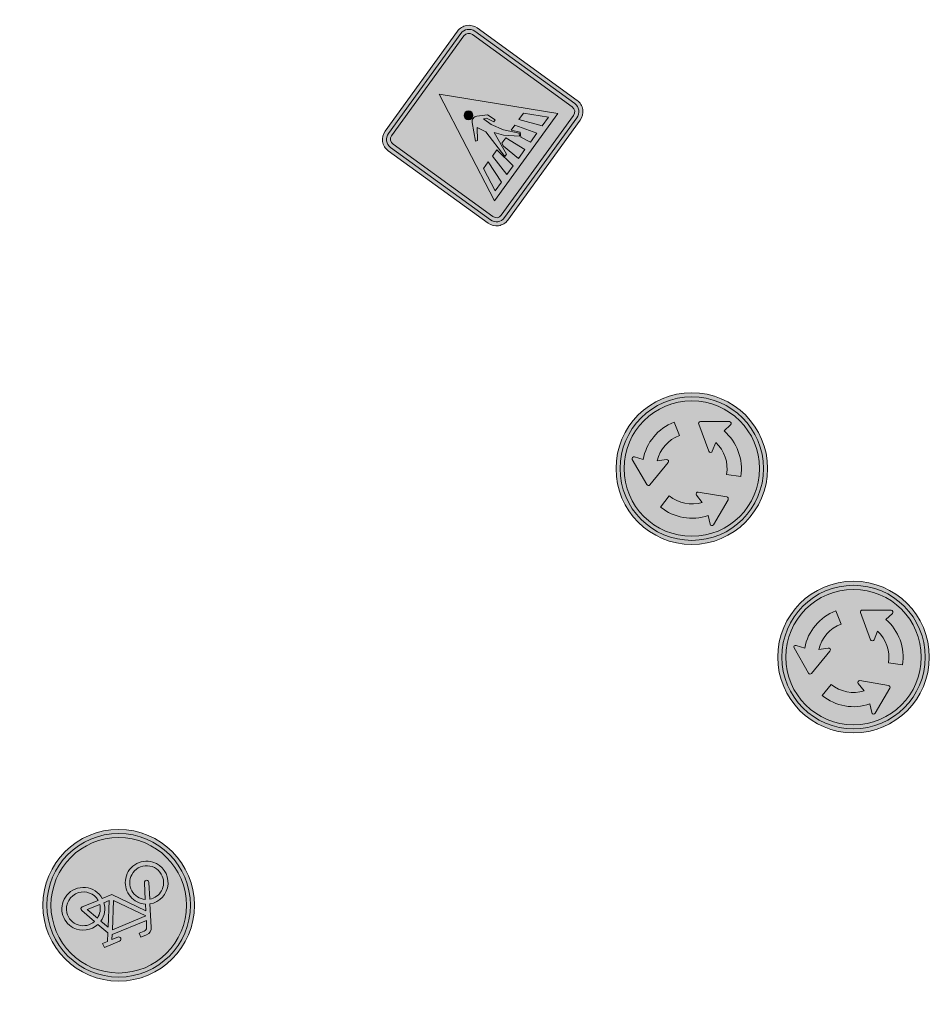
# Model space of a CAD drawing. Header units: metres. Extents: x 115632 to 117830, y 479690 to 480411.
# Tile 18 of 20: x 117159 to 117181, y 480334 to 480359. Entities that reach past the tile are written whole.
import ezdxf

# ---------------------------------------------------------------- set-up
doc = ezdxf.new("R2010")
doc.units = ezdxf.units.M
for name, color, linetype, lineweight in [('N-WE-VW-VERKEERSTEKEN_BORD_D-S', 7, 'Continuous', 25), ('N-WE-VW-VERKEERSTEKEN_BORD_G-S', 7, 'Continuous', 25), ('N-WE-VW-VERKEERSTEKEN_BORD_L-S', 7, 'Continuous', 25)]:
    doc.layers.add(name, color=color, linetype=linetype, lineweight=lineweight)

# ---------------------------------------------------------------- blocks, each defined once
blk = doc.blocks.new('N-SVW-VERKEERSTEKEN_BORD_G11-SO')
at = {"true_color": 0x007dc8}
h = blk.add_hatch(color=152, dxfattribs=at)
h.dxf.hatch_style = 1
h.paths.add_polyline_path([(3.356918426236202, 1.154815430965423), (3.546040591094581, 1.219875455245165, 0.5778775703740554), (-2.833352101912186, 2.456545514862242), (-2.682239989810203, 2.325529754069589, -0.5778775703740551)])
at = {"true_color": 0xffffff}
h = blk.add_hatch(color=7, dxfattribs=at)
h.dxf.hatch_style = 1
h.paths.add_polyline_path([(-2.682239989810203, 2.325529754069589), (-2.531127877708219, 2.194513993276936, -0.5778775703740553), (3.167796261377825, 1.089755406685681), (3.356918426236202, 1.154815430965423, 0.5778775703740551)])
at = {"true_color": 0x007dc8}
h = blk.add_hatch(color=152, dxfattribs=at)
h.dxf.hatch_style = 1
h.paths.add_polyline_path([(3.35, 0, 1), (-3.35, 0, 1)])
h.paths.add_polyline_path([(0.1171692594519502, -0.6154226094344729), (-1.138563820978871, 0.7746088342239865), (-1.249145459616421, 0.4508016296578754, -0.4274709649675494), (-0.7752836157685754, -1.010778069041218, -0.4733002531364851), (-2.380733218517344, -1.323320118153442, -0.7942654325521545), (-1.454465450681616, 0.5297931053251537), (-1.07538349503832, 1.611764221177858, -0.3343475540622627), (-0.7199062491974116, 1.879967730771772), (-0.4040523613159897, 1.880296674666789), (-0.4040523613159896, 1.659197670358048), (-0.68049038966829, 1.659197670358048, 0.3458606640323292), (-0.8541774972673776, 1.553720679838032), (-0.9806130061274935, 1.216871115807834), (0.8516807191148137, 1.216871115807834), (0.9543889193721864, 1.438034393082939), (0.6384872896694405, 1.438034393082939, -1), (0.6384872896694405, 1.659197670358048), (1.451925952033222, 1.659197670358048), (1.451925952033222, 1.438034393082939), (1.191299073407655, 1.438034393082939), (1.017569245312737, 1.051046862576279), (1.309754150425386, 0.4824239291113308, -0.3180092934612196), (2.498367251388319, 0.1682784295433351, -0.476174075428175), (2.185969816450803, -1.43707551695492, -0.5293484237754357), (0.6226761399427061, -0.6154226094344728)], flags=16)
h.paths.add_polyline_path([(0.1487915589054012, -0.323173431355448), (-1.043793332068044, 1.003677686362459), (0.7490367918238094, 1.003677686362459)], flags=0)
h.paths.add_polyline_path([(0.3541436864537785, -0.3942593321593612), (0.8991141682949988, 0.7983255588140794), (1.112307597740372, 0.3876213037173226, 0.2341669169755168), (0.6226761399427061, -0.3942593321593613)], flags=0)
h.paths.add_polyline_path([(-1.174550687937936, -1.151357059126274, -0.6326380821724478), (-2.544374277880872, -0.5048088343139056, -0.4799026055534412), (-1.533456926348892, 0.3086298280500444), (-1.809894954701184, -0.473250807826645, 1.053204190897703), (-1.596637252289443, -0.5364311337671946), (-1.328104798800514, 0.2375439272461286, -0.5422541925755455)], flags=0)
h.paths.add_polyline_path([(0.8516807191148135, -0.6154226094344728), (1.696741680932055, -0.6154226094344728, 0.566150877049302), (1.791544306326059, -0.4574396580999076), (1.412462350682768, 0.2849773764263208, -0.5642606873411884), (2.50826544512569, -0.6325150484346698, -0.3964878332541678), (1.602684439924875, -1.338434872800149, -0.3501344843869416)], flags=0)
h.paths.add_polyline_path([(0.8516807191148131, -0.3942593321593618, -0.2160576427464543), (1.215015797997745, 0.1822691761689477), (1.515106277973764, -0.3942593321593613)], flags=0)
h = blk.add_hatch(color=152, dxfattribs=at)
h.dxf.hatch_style = 1
h.paths.add_polyline_path([(-2.682239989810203, 2.325529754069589), (-2.833352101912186, 2.456545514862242, 0.1804943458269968), (-3.75, 0, 0.4142135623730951), (0, -3.75), (0, -3.55, -0.4142135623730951), (-3.55, 0, -0.1804943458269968)])
at = {"true_color": 0xffffff}
h = blk.add_hatch(color=7, dxfattribs=at)
h.dxf.hatch_style = 1
h.paths.add_polyline_path([(-3.35, 0, -0.1804943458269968), (-2.531127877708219, 2.194513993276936), (-2.682239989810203, 2.325529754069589, 0.1804943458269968), (-3.55, 0, 0.4142135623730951), (0, -3.55), (0, -3.35, -0.4142135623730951)])
h = blk.add_hatch(color=7, dxfattribs=at)
h.dxf.hatch_style = 1
h.paths.add_polyline_path([(1.017569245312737, 1.051046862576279), (1.191299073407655, 1.438034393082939), (1.451925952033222, 1.438034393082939), (1.451925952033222, 1.659197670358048), (0.6384872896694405, 1.659197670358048, 1), (0.6384872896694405, 1.438034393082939), (0.9543889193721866, 1.438034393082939), (0.8516807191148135, 1.216871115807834), (-0.9806130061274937, 1.216871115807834), (-0.8541774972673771, 1.553720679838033, -0.3458606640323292), (-0.680490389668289, 1.659197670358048), (-0.4040523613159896, 1.659197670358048), (-0.4040523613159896, 1.880296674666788), (-0.7199062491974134, 1.879967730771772, 0.3343475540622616), (-1.075383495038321, 1.611764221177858), (-1.454465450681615, 0.5297931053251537, 0.7942654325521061), (-2.380733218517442, -1.323320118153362, 0.4733002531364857), (-0.7752836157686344, -1.010778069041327, 0.427470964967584), (-1.249145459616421, 0.4508016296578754), (-1.138563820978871, 0.7746088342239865), (0.1171692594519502, -0.6154226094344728), (0.6226761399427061, -0.6154226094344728, 0.5293484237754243), (2.18596981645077, -1.437075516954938, 0.4761740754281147), (2.498367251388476, 0.1682784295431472, 0.3180092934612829), (1.309754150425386, 0.4824239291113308)])
h.paths.add_polyline_path([(-1.043793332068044, 1.003677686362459), (0.7490367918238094, 1.003677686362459), (0.1487915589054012, -0.323173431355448)], flags=16)
h.paths.add_polyline_path([(-1.328104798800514, 0.2375439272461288, -0.5422541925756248), (-1.174550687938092, -1.151357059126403, -0.6326380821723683), (-2.544374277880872, -0.5048088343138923, -0.479902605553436), (-1.533456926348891, 0.3086298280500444), (-1.809894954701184, -0.473250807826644, 1.053204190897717), (-1.596637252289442, -0.5364311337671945)], flags=16)
h.paths.add_polyline_path([(0.8991141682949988, 0.7983255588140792), (1.112307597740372, 0.3876213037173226, 0.2341669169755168), (0.6226761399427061, -0.3942593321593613), (0.3541436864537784, -0.3942593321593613)], flags=16)
h.paths.add_polyline_path([(1.215015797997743, 0.1822691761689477), (1.515106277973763, -0.3942593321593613), (0.8516807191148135, -0.3942593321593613, -0.2160576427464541)], flags=16)
h.paths.add_polyline_path([(0.8516807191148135, -0.6154226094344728), (1.696741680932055, -0.6154226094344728, 0.566150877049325), (1.791544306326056, -0.4574396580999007), (1.412462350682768, 0.2849773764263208, -0.5642606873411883), (2.50826544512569, -0.6325150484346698, -0.3964878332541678), (1.602684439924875, -1.338434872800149, -0.3501344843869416)], flags=16)
at = {"true_color": 0x007dc8}
h = blk.add_hatch(color=152, dxfattribs=at)
h.dxf.hatch_style = 1
h.paths.add_polyline_path([(0.7490367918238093, 1.003677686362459), (-1.043793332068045, 1.003677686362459), (0.1487915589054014, -0.323173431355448)])
h = blk.add_hatch(color=152, dxfattribs=at)
h.dxf.hatch_style = 1
h.paths.add_polyline_path([(3.75, 0, 0.08302223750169), (3.546040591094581, 1.219875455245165), (3.356918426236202, 1.154815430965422, -0.08302223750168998), (3.55, 0, -0.4142135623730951), (0, -3.55), (0, -3.75, 0.4142135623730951)])
at = {"true_color": 0xffffff}
h = blk.add_hatch(color=7, dxfattribs=at)
h.dxf.hatch_style = 1
h.paths.add_polyline_path([(3.356918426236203, 1.154815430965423), (3.167796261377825, 1.08975540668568, -0.08302223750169), (3.35, 0, -0.4142135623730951), (0, -3.35), (0, -3.55, 0.4142135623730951), (3.55, 0, 0.08302223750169)])
at = {"true_color": 0x007dc8}
h = blk.add_hatch(color=152, dxfattribs=at)
h.dxf.hatch_style = 1
h.paths.add_polyline_path([(1.112307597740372, 0.3876213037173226), (0.8991141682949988, 0.798325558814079), (0.3541436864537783, -0.3942593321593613), (0.6226761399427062, -0.3942593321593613, -0.2341669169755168)])
h = blk.add_hatch(color=152, dxfattribs=at)
h.dxf.hatch_style = 1
h.paths.add_polyline_path([(-1.328104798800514, 0.2375439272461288), (-1.596637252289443, -0.5364311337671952, -1.053204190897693), (-1.809894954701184, -0.4732508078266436), (-1.533456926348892, 0.3086298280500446, 0.4799026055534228), (-2.544374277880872, -0.5048088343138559, 0.6326380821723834), (-1.174550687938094, -1.151357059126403, 0.5422541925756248)])
h = blk.add_hatch(color=152, dxfattribs=at)
h.dxf.hatch_style = 1
h.paths.add_polyline_path([(2.50826544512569, -0.6325150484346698, 0.5642606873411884), (1.412462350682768, 0.284977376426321), (1.791544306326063, -0.4574396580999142, -0.5661508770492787), (1.696741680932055, -0.6154226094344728), (0.8516807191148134, -0.6154226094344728, 0.3501344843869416), (1.602684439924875, -1.338434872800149, 0.3964878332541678)])
h = blk.add_hatch(color=152, dxfattribs=at)
h.dxf.hatch_style = 1
h.paths.add_polyline_path([(1.215015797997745, 0.1822691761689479, 0.2160576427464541), (0.8516807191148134, -0.3942593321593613), (1.515106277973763, -0.3942593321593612)])
at = {"color": 7, "lineweight": 0, "true_color": 0xffffff}
for points in [[(1.017569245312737, 1.051046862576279), (1.191299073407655, 1.438034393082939), (1.451925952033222, 1.438034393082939), (1.451925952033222, 1.659197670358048), (0.6384872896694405, 1.659197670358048, 0.9999999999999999), (0.6384872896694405, 1.438034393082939), (0.9543889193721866, 1.438034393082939), (0.8516807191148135, 1.216871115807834), (-0.9806130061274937, 1.216871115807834), (-0.8541774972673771, 1.553720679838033, -0.3458606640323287), (-0.680490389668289, 1.659197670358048), (-0.4040523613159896, 1.659197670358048), (-0.4040523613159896, 1.880296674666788), (-0.7199062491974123, 1.879967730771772, 0.3343475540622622), (-1.07538349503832, 1.611764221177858), (-1.454465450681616, 0.5297931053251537, 0.7942654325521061), (-2.380733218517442, -1.323320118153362, 0.4733002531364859), (-0.7752836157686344, -1.010778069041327, 0.4274709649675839), (-1.249145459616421, 0.4508016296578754), (-1.138563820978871, 0.7746088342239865), (0.1171692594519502, -0.6154226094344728), (0.6226761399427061, -0.6154226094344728, 0.5293484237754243), (2.18596981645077, -1.437075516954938, 0.4761740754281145), (2.498367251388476, 0.1682784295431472, 0.3180092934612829), (1.309754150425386, 0.4824239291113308)], [(0.8991141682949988, 0.7983255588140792), (0.3541436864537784, -0.3942593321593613), (0.6226761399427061, -0.3942593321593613, -0.2341669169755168), (1.112307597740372, 0.3876213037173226)], [(-1.328104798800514, 0.2375439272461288, -0.5422541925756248), (-1.174550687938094, -1.151357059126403, -0.6326380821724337), (-2.544374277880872, -0.5048088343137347, -0.479902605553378), (-1.533456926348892, 0.3086298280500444), (-1.809894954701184, -0.473250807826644, 1.053204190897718), (-1.596637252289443, -0.5364311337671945)], [(1.412462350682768, 0.2849773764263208, -0.5642606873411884), (2.50826544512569, -0.6325150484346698, -0.3964878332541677), (1.602684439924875, -1.338434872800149, -0.3501344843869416), (0.8516807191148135, -0.6154226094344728), (1.696741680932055, -0.6154226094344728, 0.5661508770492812), (1.791544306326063, -0.457439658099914)], [(1.515106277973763, -0.3942593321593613), (1.215015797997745, 0.1822691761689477, 0.2160576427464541), (0.8516807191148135, -0.3942593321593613)]]:
    blk.add_lwpolyline(points, format="xyb", close=True, dxfattribs=at)
blk.add_lwpolyline([(0.7490367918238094, 1.003677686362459), (-1.043793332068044, 1.003677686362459), (0.1487915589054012, -0.323173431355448)], close=True, dxfattribs=at)
at = {"color": 152, "lineweight": 0, "true_color": 0x007dc8}
blk.add_circle((0, 0), 3.75, dxfattribs=at)
at = {"color": 7, "lineweight": 0, "true_color": 0xffffff}
for radius in [3.55, 3.35]:
    blk.add_circle((0, 0), radius, dxfattribs=at)
blk = doc.blocks.new('N-SVW-VERKEERSTEKEN_BORD_D01-SO')
at = {"true_color": 0x007dc8}
h = blk.add_hatch(color=152, dxfattribs=at)
h.dxf.hatch_style = 1
h.paths.add_polyline_path([(3.356918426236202, 1.154815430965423), (3.546040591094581, 1.219875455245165, 0.5778775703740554), (-2.833352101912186, 2.456545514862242), (-2.682239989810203, 2.325529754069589, -0.5778775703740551)])
at = {"true_color": 0xffffff}
h = blk.add_hatch(color=7, dxfattribs=at)
h.dxf.hatch_style = 1
h.paths.add_polyline_path([(-2.682239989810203, 2.325529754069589), (-2.531127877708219, 2.194513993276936, -0.5778775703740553), (3.167796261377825, 1.089755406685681), (3.356918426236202, 1.154815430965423, 0.5778775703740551)])
at = {"true_color": 0x007dc8}
h = blk.add_hatch(color=152, dxfattribs=at)
h.dxf.hatch_style = 1
h.paths.add_polyline_path([(1.652336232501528, 0.5684211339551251, 0.1238311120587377), (1.184340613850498, 1.288225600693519), (1.014867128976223, 0.8614389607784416, -0.7075737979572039), (0.8454191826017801, 0.8582977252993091), (0.3452629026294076, 2.196198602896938, -0.5336790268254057), (0.4311847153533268, 2.323824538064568), (1.855379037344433, 2.320705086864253, -0.7058604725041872), (1.92181587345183, 2.160633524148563), (1.595433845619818, 1.865651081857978, -0.1327007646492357), (2.318770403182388, 0.797681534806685), (3.167796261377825, 1.08975540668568, 0.5778775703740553), (-2.531127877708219, 2.194513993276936), (-1.852740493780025, 1.606345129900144, -0.1220900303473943), (-0.8799529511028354, 2.291574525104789), (-0.6159635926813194, 1.635710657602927, 0.1238311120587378), (-1.320247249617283, 1.144667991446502), (0, 0)])
h = blk.add_hatch(color=152, dxfattribs=at)
h.dxf.hatch_style = 1
h.paths.add_polyline_path([(-2.682239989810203, 2.325529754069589), (-2.833352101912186, 2.456545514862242, 0.1804943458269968), (-3.75, 0, 0.4142135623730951), (0, -3.75), (0, -3.55, -0.4142135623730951), (-3.55, 0, -0.1804943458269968)])
at = {"true_color": 0xffffff}
h = blk.add_hatch(color=7, dxfattribs=at)
h.dxf.hatch_style = 1
h.paths.add_polyline_path([(-3.35, 0, -0.1804943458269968), (-2.531127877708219, 2.194513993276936), (-2.682239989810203, 2.325529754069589, 0.1804943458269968), (-3.55, 0, 0.4142135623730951), (0, -3.55), (0, -3.35, -0.4142135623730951)])
at = {"true_color": 0x007dc8}
h = blk.add_hatch(color=152, dxfattribs=at)
h.dxf.hatch_style = 1
h.paths.add_polyline_path([(0, 4.440892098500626e-16), (-1.320247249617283, 1.144667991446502, 0.1238311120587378), (-1.708407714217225, 0.3788548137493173), (-1.25416883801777, 0.4461982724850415, -0.7075737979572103), (-1.166494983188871, 0.3011611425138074), (-2.073328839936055, -0.8023729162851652, -0.5336790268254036), (-2.226833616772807, -0.7920181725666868), (-2.938181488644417, 0.4418065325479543, -0.7058604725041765), (-2.832991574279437, 0.5795448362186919), (-2.414125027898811, 0.4450432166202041, -0.1327007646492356), (-1.852740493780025, 1.606345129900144), (-2.531127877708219, 2.194513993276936, 0.1804943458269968), (-3.35, 0, 0.4142135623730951), (0, -3.35), (0, -2.452460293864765, -0.1712998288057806), (-1.551420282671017, -1.902294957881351), (-1.113426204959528, -1.347309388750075, 0.1731341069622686), (0, -1.748027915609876)])
at = {"true_color": 0xffffff}
h = blk.add_hatch(color=7, dxfattribs=at)
h.dxf.hatch_style = 1
edge = h.paths.add_edge_path()
edge.add_line((-0.6159635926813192, 1.635710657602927), (-0.8799529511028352, 2.291574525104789))
edge.add_arc((0.01586151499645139, -0.01329538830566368), 2.472834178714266, 111.2391935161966, 169.3184896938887)
edge.add_line((-2.414125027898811, 0.4450432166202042), (-2.832991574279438, 0.579544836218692))
edge.add_arc((-2.861108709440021, 0.4919821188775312), 0.09196631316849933, 72.19773271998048, 206.8654812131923)
edge.add_line((-2.943149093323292, 0.4504227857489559), (-2.226833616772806, -0.7920181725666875))
edge.add_arc((-2.146612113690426, -0.7457673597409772), 0.09259928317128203, 209.9651194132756, 318.8596545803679)
edge.add_line((-2.07687556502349, -0.8066889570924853), (-1.166494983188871, 0.3011611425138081))
edge.add_arc((-1.235920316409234, 0.3582117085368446), 0.08985902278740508, 320.5881974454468, 461.7170953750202)
edge.add_line((-1.254168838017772, 0.4461982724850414), (-1.708407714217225, 0.3788548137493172))
edge.add_arc((0.008048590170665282, -0.009870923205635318), 1.759923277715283, 110.76696019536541, 167.2394792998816, ccw=False)
h = blk.add_hatch(color=7, dxfattribs=at)
h.dxf.hatch_style = 1
edge = h.paths.add_edge_path()
edge.add_line((1.724096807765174, -0.2871422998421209), (2.423928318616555, -0.3875596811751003))
edge.add_arc((-0.01945608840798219, -0.007058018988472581), 2.472834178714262, 351.1485778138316, 409.2278739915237)
edge.add_line((1.595433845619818, 1.865651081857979), (1.92181587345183, 2.160633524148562))
edge.add_arc((1.860150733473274, 2.228862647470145), 0.09196631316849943, 312.1071170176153, 446.7748655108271)
edge.add_line((1.865324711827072, 2.320683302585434), (0.4311847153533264, 2.323824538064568))
edge.add_arc((0.4309818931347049, 2.231225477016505), 0.09259928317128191, 89.87450371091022, 198.7690388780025)
edge.add_line((0.3433067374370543, 2.201431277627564), (0.8454191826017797, 0.8582977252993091))
edge.add_arc((0.9295889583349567, 0.8897634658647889), 0.08985902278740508, 200.4975817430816, 341.6264796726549)
edge.add_line((1.014867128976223, 0.8614389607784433), (1.184340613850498, 1.288225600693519))
edge.add_arc((-0.0125759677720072, -0.002014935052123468), 1.759923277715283, -9.323655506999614, 47.14886359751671, ccw=False)
at = {"true_color": 0x007dc8}
h = blk.add_hatch(color=152, dxfattribs=at)
h.dxf.hatch_style = 1
h.paths.add_polyline_path([(3.75, 0, 0.08302223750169), (3.546040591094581, 1.219875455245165), (3.356918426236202, 1.154815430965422, -0.08302223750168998), (3.55, 0, -0.4142135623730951), (0, -3.55), (0, -3.75, 0.4142135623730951)])
at = {"true_color": 0xffffff}
h = blk.add_hatch(color=7, dxfattribs=at)
h.dxf.hatch_style = 1
h.paths.add_polyline_path([(3.356918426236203, 1.154815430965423), (3.167796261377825, 1.08975540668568, -0.08302223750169), (3.35, 0, -0.4142135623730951), (0, -3.35), (0, -3.55, 0.4142135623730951), (3.55, 0, 0.08302223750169)])
at = {"true_color": 0x007dc8}
h = blk.add_hatch(color=152, dxfattribs=at)
h.dxf.hatch_style = 1
h.paths.add_polyline_path([(3.35, 0, 0.08302223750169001), (3.167796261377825, 1.089755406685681), (2.318770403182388, 0.797681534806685, -0.1220900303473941), (2.423928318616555, -0.3875596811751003), (1.724096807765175, -0.2871422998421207, 0.1238311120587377), (1.652336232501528, 0.5684211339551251), (4.440892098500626e-16, 0), (4.440892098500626e-16, -1.748027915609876, 0.07511399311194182), (0.5201147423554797, -1.670828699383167), (0.2359665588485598, -1.310096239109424, -0.7075737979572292), (0.3182675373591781, -1.161944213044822), (1.726525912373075, -1.400572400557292, -0.5336790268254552), (1.793814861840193, -1.538931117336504), (1.07654626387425, -2.769323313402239, -0.70586047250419), (0.904747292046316, -2.746478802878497), (0.8133391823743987, -2.316148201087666, -0.08396200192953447), (0, -2.452460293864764), (0, -3.35, 0.4142135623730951)])
at = {"true_color": 0xffffff}
h = blk.add_hatch(color=7, dxfattribs=at)
h.dxf.hatch_style = 1
edge = h.paths.add_edge_path()
edge.add_line((-1.113426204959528, -1.347309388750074), (-1.551420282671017, -1.902294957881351))
edge.add_arc((0.003656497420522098, 0.02037118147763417), 2.472834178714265, 231.033628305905, 289.1129244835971)
edge.add_line((0.8133391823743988, -2.316148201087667), (0.9047472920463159, -2.746478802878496))
edge.add_arc((0.9947065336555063, -2.727370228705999), 0.09196631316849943, 191.9921675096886, 326.6599160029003)
edge.add_line((1.071537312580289, -2.777915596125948), (1.793814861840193, -1.538931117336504))
edge.add_arc((1.713816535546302, -1.492295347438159), 0.09259928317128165, 329.7595542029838, 438.6540893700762)
edge.add_line((1.732033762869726, -1.401505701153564), (0.3182675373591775, -1.161944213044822))
edge.add_arc((0.3032550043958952, -1.250540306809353), 0.08985902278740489, 80.38263223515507, 221.5115301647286)
edge.add_line((0.2359665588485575, -1.310096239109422), (0.5201147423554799, -1.670828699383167))
edge.add_arc((0.004566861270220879, 0.0118894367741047), 1.759923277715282, 230.5613949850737, 287.0339140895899, ccw=False)
at = {"color": 7, "lineweight": 0, "true_color": 0xffffff}
for points in [[(-0.6159635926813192, 1.635710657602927), (-0.8799529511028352, 2.291574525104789, 0.2589867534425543), (-2.414125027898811, 0.4450432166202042), (-2.832991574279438, 0.579544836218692, 0.6660836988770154), (-2.943149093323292, 0.4504227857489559), (-2.226833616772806, -0.7920181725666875, 0.5144517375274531), (-2.07687556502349, -0.8066889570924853), (-1.166494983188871, 0.3011611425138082, 0.7075737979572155), (-1.254168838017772, 0.4461982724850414), (-1.708407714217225, 0.3788548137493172, -0.2515190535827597), (-0.6159635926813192, 1.635710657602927)], [(1.724096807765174, -0.2871422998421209), (2.423928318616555, -0.3875596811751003, 0.2589867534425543), (1.595433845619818, 1.865651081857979), (1.92181587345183, 2.160633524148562, 0.6660836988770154), (1.865324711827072, 2.320683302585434), (0.4311847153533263, 2.323824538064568, 0.5144517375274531), (0.3433067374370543, 2.201431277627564), (0.8454191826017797, 0.8582977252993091, 0.7075737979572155), (1.014867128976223, 0.8614389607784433), (1.184340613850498, 1.288225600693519, -0.2515190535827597), (1.724096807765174, -0.2871422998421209)], [(-1.113426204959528, -1.347309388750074), (-1.551420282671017, -1.902294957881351, 0.2589867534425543), (0.8133391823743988, -2.316148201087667), (0.9047472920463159, -2.746478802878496, 0.6660836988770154), (1.071537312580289, -2.777915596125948), (1.793814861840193, -1.538931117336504, 0.5144517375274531), (1.732033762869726, -1.401505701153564), (0.3182675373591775, -1.161944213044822, 0.7075737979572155), (0.2359665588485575, -1.310096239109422), (0.5201147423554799, -1.670828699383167, -0.2515190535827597), (-1.113426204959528, -1.347309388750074)]]:
    blk.add_lwpolyline(points, format="xyb", close=True, dxfattribs=at)
at = {"color": 152, "lineweight": 0, "true_color": 0x007dc8}
blk.add_circle((0, 0), 3.75, dxfattribs=at)
at = {"color": 7, "lineweight": 0, "true_color": 0xffffff}
for radius in [3.55, 3.35]:
    blk.add_circle((0, 0), radius, dxfattribs=at)
blk = doc.blocks.new('N-SVW-VERKEERSTEKEN_BORD_L02-SO')
at = {"true_color": 0x007dc8}
h = blk.add_hatch(color=152, dxfattribs=at)
h.dxf.hatch_style = 1
h.paths.add_polyline_path([(3.050000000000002, 3.750000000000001), (-3.050000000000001, 3.75, 0.4142135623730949), (-3.750000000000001, 3.05), (-3.75, -4.440892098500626e-16), (-3.55, -4.440892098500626e-16), (-3.550000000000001, 3.05, -0.4142135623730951), (-3.050000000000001, 3.55), (3.05, 3.550000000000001, -0.414213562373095), (3.55, 3.050000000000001), (3.550000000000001, -4.440892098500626e-16), (3.749999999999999, 4.440892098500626e-16), (3.750000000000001, 3.050000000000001, 0.4142135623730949)])
at = {"true_color": 0xffffff}
h = blk.add_hatch(color=7, dxfattribs=at)
h.dxf.hatch_style = 1
h.paths.add_polyline_path([(3.05, 3.550000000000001), (-3.050000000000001, 3.55, 0.4142135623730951), (-3.550000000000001, 3.05), (-3.550000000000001, 0), (-3.35, 0), (-3.350000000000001, 3.05, -0.4142135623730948), (-3.050000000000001, 3.35), (3.05, 3.350000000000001, -0.4142135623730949), (3.35, 3.050000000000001), (3.350000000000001, 0), (3.55, 4.440892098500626e-16), (3.55, 3.050000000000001, 0.414213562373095)])
at = {"true_color": 0x007dc8}
h = blk.add_hatch(color=152, dxfattribs=at)
h.dxf.hatch_style = 1
h.paths.add_polyline_path([(-4.440892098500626e-16, 2.659719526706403), (-4.440892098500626e-16, 3.35), (-3.050000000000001, 3.35, 0.4142135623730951), (-3.350000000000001, 3.05), (-3.35, -3.05, 0.4142135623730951), (-3.05, -3.35), (-4.440892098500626e-16, -3.35), (-4.440892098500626e-16, -2.659719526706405), (-2.659719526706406, -2.659719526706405)])
h = blk.add_hatch(color=152, dxfattribs=at)
h.dxf.hatch_style = 1
h.paths.add_polyline_path([(3.349999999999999, 3.050000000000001, 0.4142135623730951), (3.049999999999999, 3.350000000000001), (-4.440892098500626e-16, 3.350000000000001), (-4.440892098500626e-16, 2.659719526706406), (2.659719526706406, -2.659719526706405), (-4.440892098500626e-16, -2.659719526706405), (-4.440892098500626e-16, -3.35), (3.050000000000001, -3.349999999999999, 0.4142135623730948), (3.350000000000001, -3.049999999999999)])
at = {"true_color": 0xffffff}
h = blk.add_hatch(color=7, dxfattribs=at)
h.dxf.hatch_style = 1
h.paths.add_polyline_path([(-9.992007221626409e-17, 2.659719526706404), (-2.659719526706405, -2.659719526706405), (2.659719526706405, -2.659719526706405)])
h.paths.add_polyline_path([(-0.7485223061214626, -0.2341667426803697), (-0.8333888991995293, -0.166290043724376), (-0.1782143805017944, 0.505860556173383, -0.4166086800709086), (0.2121802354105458, 0.5092585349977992), (0.5652108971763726, 0.1154659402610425), (0.5923671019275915, -0.3394212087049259), (0.4803443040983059, -0.3394212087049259), (0.409069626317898, 0.06115353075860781), (0.2902508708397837, 0.1562140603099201), (0.2902508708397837, -0.3054690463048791), (0.4328278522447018, -0.9674118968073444), (0.7485359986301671, -1.680296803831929), (0.6432815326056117, -1.77535733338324), (0.2257445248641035, -1.120182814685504), (0.05601133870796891, -0.6652956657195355), (-0.4497902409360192, -1.775357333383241), (-0.5923672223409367, -1.775357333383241), (-0.1612382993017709, -0.3020710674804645), (-0.2393227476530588, 0.1697921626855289)], flags=16)
h.paths.add_polyline_path([(-0.5652110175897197, -1.276351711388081), (-0.7230512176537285, -2.389719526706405), (-1.2594207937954, -2.389719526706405), (-0.9352315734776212, -1.276351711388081)], flags=16)
h.paths.add_polyline_path([(-1.295058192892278, -1.276351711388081), (-1.714294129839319, -2.389719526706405), (-2.25064989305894, -2.389719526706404), (-1.699030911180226, -1.276351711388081)], flags=16)
h.paths.add_polyline_path([(-0.1578403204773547, -1.276351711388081), (0.1816260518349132, -1.276351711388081), (0.2681778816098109, -2.389719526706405), (-0.2681778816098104, -2.389719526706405), (-0.222346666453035, -1.432492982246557)], flags=16)
h.paths.add_polyline_path([(-0.2274298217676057, 0.8606040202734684, -1), (0.2172633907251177, 0.8606040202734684, -1)], flags=16)
h.paths.add_polyline_path([(0.6399111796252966, -1.276351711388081), (0.948823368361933, -1.276351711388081), (1.259420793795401, -2.389719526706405), (0.7230650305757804, -2.389719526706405), (0.6432815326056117, -1.856825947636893), (0.8198106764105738, -1.690490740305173)], flags=16)
h.paths.add_polyline_path([(1.288289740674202, -1.276351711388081), (1.675272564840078, -1.276351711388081), (2.250663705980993, -2.389719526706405), (1.717705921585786, -2.389719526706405)], flags=16)
at = {"true_color": 0x191919}
h = blk.add_hatch(color=250, dxfattribs=at)
h.dxf.hatch_style = 1
h.paths.add_polyline_path([(-0.2274298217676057, 0.8606040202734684, 1), (0.2172633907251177, 0.8606040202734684, 1)])
h = blk.add_hatch(color=250, dxfattribs=at)
h.dxf.hatch_style = 1
h.paths.add_polyline_path([(0.2902508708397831, 0.1562140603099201), (0.4090696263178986, 0.06115353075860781), (0.4803443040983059, -0.3394212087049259), (0.5923671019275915, -0.3394212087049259), (0.5652108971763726, 0.1154659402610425), (0.2121802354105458, 0.5092585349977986, 0.4166086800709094), (-0.1782143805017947, 0.505860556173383), (-0.8333888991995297, -0.1662900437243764), (-0.7485223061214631, -0.2341667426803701), (-0.2393227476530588, 0.1697921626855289), (-0.1612382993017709, -0.3020710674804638), (-0.5923672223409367, -1.775357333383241), (-0.4497902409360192, -1.775357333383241), (0.05601133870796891, -0.6652956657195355), (0.2257445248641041, -1.120182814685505), (0.6432815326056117, -1.775357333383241), (0.7485359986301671, -1.680296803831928), (0.4328278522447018, -0.9674118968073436), (0.2902508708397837, -0.3054690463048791)])
at = {"true_color": 0x007dc8}
h = blk.add_hatch(color=152, dxfattribs=at)
h.dxf.hatch_style = 1
h.paths.add_polyline_path([(-3.55, -4.440892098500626e-16), (-3.75, 0), (-3.75, -3.050000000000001, 0.414213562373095), (-3.05, -3.75), (3.050000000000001, -3.750000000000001, 0.4142135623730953), (3.750000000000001, -3.050000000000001), (3.75, 0), (3.550000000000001, 4.440892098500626e-16), (3.550000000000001, -3.05, -0.4142135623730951), (3.050000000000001, -3.55), (-3.05, -3.55, -0.4142135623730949), (-3.55, -3.050000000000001)])
at = {"true_color": 0xffffff}
h = blk.add_hatch(color=7, dxfattribs=at)
h.dxf.hatch_style = 1
h.paths.add_polyline_path([(-3.35, 0), (-3.550000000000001, -4.440892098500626e-16), (-3.55, -3.050000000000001, 0.4142135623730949), (-3.05, -3.55), (3.050000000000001, -3.55, 0.4142135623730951), (3.550000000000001, -3.05), (3.550000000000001, 0), (3.350000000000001, -4.440892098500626e-16), (3.350000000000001, -3.049999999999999, -0.4142135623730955), (3.050000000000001, -3.35), (-3.05, -3.35, -0.4142135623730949), (-3.35, -3.05)])
at = {"true_color": 0x191919}
h = blk.add_hatch(color=250, dxfattribs=at)
h.dxf.hatch_style = 1
h.paths.add_polyline_path([(-1.295058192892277, -1.276351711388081), (-1.699030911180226, -1.276351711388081), (-2.25064989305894, -2.389719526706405), (-1.714294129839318, -2.389719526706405)])
h = blk.add_hatch(color=250, dxfattribs=at)
h.dxf.hatch_style = 1
h.paths.add_polyline_path([(-0.5652110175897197, -1.276351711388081), (-0.9352315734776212, -1.276351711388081), (-1.2594207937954, -2.389719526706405), (-0.7230512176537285, -2.389719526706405)])
h = blk.add_hatch(color=250, dxfattribs=at)
h.dxf.hatch_style = 1
h.paths.add_polyline_path([(0.1816260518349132, -1.276351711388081), (-0.1578403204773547, -1.276351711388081), (-0.222346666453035, -1.432492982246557), (-0.2681778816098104, -2.389719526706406), (0.2681778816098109, -2.389719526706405)])
h = blk.add_hatch(color=250, dxfattribs=at)
h.dxf.hatch_style = 1
h.paths.add_polyline_path([(0.9488233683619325, -1.276351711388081), (0.6399111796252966, -1.276351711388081), (0.8198106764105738, -1.690490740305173), (0.6432815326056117, -1.856825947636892), (0.7230650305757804, -2.389719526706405), (1.259420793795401, -2.389719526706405)])
h = blk.add_hatch(color=250, dxfattribs=at)
h.dxf.hatch_style = 1
h.paths.add_polyline_path([(1.675272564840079, -1.276351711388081), (1.288289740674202, -1.276351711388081), (1.717705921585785, -2.389719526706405), (2.250663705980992, -2.389719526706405)])
at = {"color": 145, "lineweight": 0, "true_color": 0x377daf}
blk.add_lwpolyline([(-3.05, -3.75), (3.050000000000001, -3.75, 0.4142135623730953), (3.750000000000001, -3.05), (3.75, 3.050000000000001, 0.4142135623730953), (3.05, 3.750000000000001), (-3.050000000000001, 3.75, 0.4142135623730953), (-3.750000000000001, 3.05), (-3.75, -3.050000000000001, 0.4142135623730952)], format="xyb", close=True, dxfattribs=at)
at = {"color": 7, "lineweight": 0, "true_color": 0xffffff}
for points in [[(-3.05, -3.55), (3.050000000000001, -3.55, 0.414213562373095), (3.550000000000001, -3.05), (3.55, 3.050000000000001, 0.414213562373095), (3.05, 3.550000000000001), (-3.050000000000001, 3.55, 0.414213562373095), (-3.550000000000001, 3.05), (-3.55, -3.050000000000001, 0.414213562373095)], [(-3.05, -3.35), (3.050000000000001, -3.35, 0.4142135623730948), (3.350000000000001, -3.05), (3.35, 3.050000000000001, 0.4142135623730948), (3.05, 3.350000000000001), (-3.050000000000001, 3.35, 0.4142135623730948), (-3.350000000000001, 3.05), (-3.35, -3.050000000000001, 0.4142135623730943)]]:
    blk.add_lwpolyline(points, format="xyb", close=True, dxfattribs=at)
blk.add_lwpolyline([(2.659719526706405, -2.659719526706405), (-9.992007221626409e-17, 2.659719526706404), (-2.659719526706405, -2.659719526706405)], close=True, dxfattribs=at)
at = {"color": 250, "lineweight": 0, "true_color": 0x191919}
blk.add_lwpolyline([(0.6432815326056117, -1.775357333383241), (0.2257445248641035, -1.120182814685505), (0.05601133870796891, -0.6652956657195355), (-0.4497902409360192, -1.775357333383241), (-0.5923672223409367, -1.775357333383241), (-0.1612382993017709, -0.3020710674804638), (-0.2393227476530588, 0.1697921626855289), (-0.7485223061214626, -0.2341667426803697), (-0.8333888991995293, -0.166290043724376), (-0.1782143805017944, 0.505860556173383, -0.4166086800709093), (0.2121802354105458, 0.5092585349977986), (0.5652108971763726, 0.1154659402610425), (0.5923671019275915, -0.3394212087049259), (0.4803443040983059, -0.3394212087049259), (0.409069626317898, 0.06115353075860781), (0.2902508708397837, 0.1562140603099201), (0.2902508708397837, -0.3054690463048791), (0.4328278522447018, -0.9674118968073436), (0.7485359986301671, -1.680296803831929)], format="xyb", close=True, dxfattribs=at)
for points in [[(-1.714294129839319, -2.389719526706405), (-1.295058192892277, -1.276351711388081), (-1.699030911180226, -1.276351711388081), (-2.25064989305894, -2.389719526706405)], [(-0.7230512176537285, -2.389719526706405), (-0.5652110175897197, -1.276351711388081), (-0.9352315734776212, -1.276351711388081), (-1.2594207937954, -2.389719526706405)], [(0.2681778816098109, -2.389719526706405), (0.1816260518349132, -1.276351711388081), (-0.1578403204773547, -1.276351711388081), (-0.222346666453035, -1.432492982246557), (-0.2681778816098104, -2.389719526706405)], [(1.259420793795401, -2.389719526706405), (0.948823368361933, -1.276351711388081), (0.6399111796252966, -1.276351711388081), (0.8198106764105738, -1.690490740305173), (0.6432815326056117, -1.856825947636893), (0.7230650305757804, -2.389719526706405)], [(2.250663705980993, -2.389719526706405), (1.675272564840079, -1.276351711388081), (1.288289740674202, -1.276351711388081), (1.717705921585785, -2.389719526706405)]]:
    blk.add_lwpolyline(points, close=True, dxfattribs=at)
blk.add_circle((-0.005083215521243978, 0.8606040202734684), 0.2223466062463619, dxfattribs=at)

msp = doc.modelspace()

# ---------------------------------------------------------------- block references
at = {"layer": 'N-WE-VW-VERKEERSTEKEN_BORD_D-S', "xscale": 0.4999999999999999, "yscale": 0.4999999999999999, "zscale": 0.4999999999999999}
for p in [(117175.1299856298, 480347.4620476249), (117179.1307892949, 480342.8009424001)]:
    msp.add_blockref('N-SVW-VERKEERSTEKEN_BORD_D01-SO', p, dxfattribs=at)
at = {"layer": 'N-WE-VW-VERKEERSTEKEN_BORD_G-S', "xscale": 0.4999999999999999, "yscale": 0.4999999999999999, "zscale": 0.4999999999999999, "rotation": 202.451658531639}
msp.add_blockref('N-SVW-VERKEERSTEKEN_BORD_G11-SO', (117160.9513699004, 480336.6647561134), dxfattribs=at)
at = {"layer": 'N-WE-VW-VERKEERSTEKEN_BORD_L-S', "xscale": 0.5, "yscale": 0.5, "zscale": 0.5, "rotation": 54.07356879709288}
msp.add_blockref('N-SVW-VERKEERSTEKEN_BORD_L02-SO', (117169.955757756, 480355.9426988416), dxfattribs=at)

doc.saveas('drawing.dxf')
